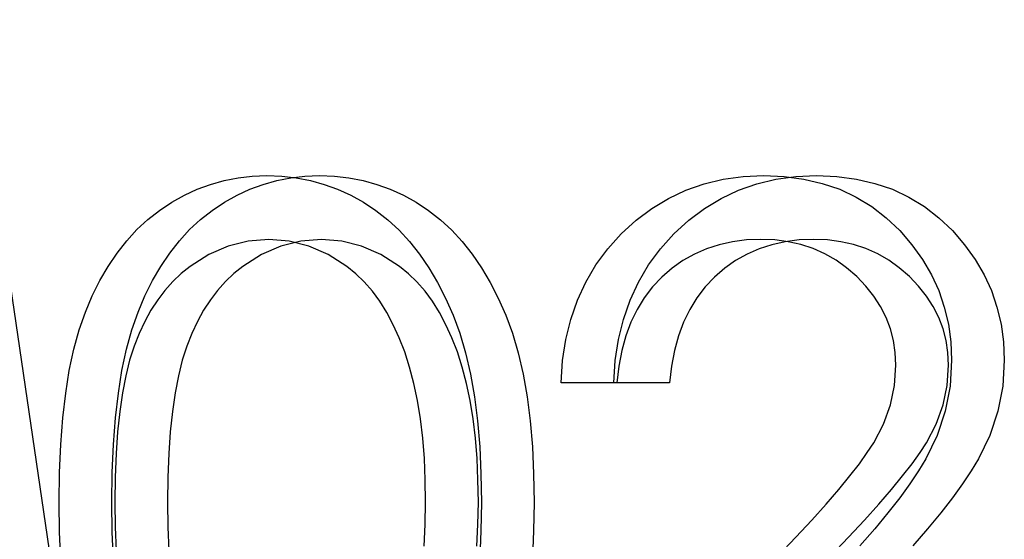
# Model space of a CAD drawing. Header units: millimetres. Extents: x 0 to 163, y 0 to 120.
# Tile 4 of 29: x 67.04 to 72.59, y 56.26 to 59.18. Entities that reach past the tile are written whole.
import ezdxf

# ---------------------------------------------------------------- set-up
doc = ezdxf.new("R2010")
doc.units = ezdxf.units.MM
doc.header["$LTSCALE"] = 0.5
doc.linetypes.add('CENTERX2', pattern=[20.32, 12.7, -2.54, 2.54, -2.54])

msp = doc.modelspace()

# ---------------------------------------------------------------- linework, layer by layer
at = {"color": 7, "linetype": 'CENTERX2'}
msp.add_line((57.856, 119.7495), (68.5969, 46.7722), dxfattribs=at)
msp.add_line((57.856, 119.7495), (68.5969, 46.7722), dxfattribs=at)
msp.add_line((57.856, 119.7495), (68.5969, 46.7722), dxfattribs=at)
msp.add_line((57.856, 119.7495), (68.5969, 46.7722), dxfattribs=at)
msp.add_line((57.856, 119.7495), (68.5969, 46.7722), dxfattribs=at)
msp.add_line((57.856, 119.7495), (68.5969, 46.7722), dxfattribs=at)
msp.add_line((57.856, 119.7495), (68.5969, 46.7722), dxfattribs=at)
msp.add_line((57.856, 119.7495), (68.5969, 46.7722), dxfattribs=at)
msp.add_line((57.856, 119.7495), (68.5969, 46.7722), dxfattribs=at)
msp.add_line((57.856, 119.7495), (68.5969, 46.7722), dxfattribs=at)
msp.add_line((57.856, 119.7495), (68.5969, 46.7722), dxfattribs=at)
msp.add_line((57.856, 119.7495), (68.5969, 46.7722), dxfattribs=at)
at = {"color": 7, "linetype": 'Continuous', "flags": 128}
for points in [[(67.2657, 56.465), (67.2677, 56.6332), (67.2748, 56.7917), (67.2867, 56.941), (67.3028, 57.0798), (67.3231, 57.2089), (67.3491, 57.328), (67.3792, 57.4374), (67.4136, 57.537), (67.4521, 57.6288), (67.4949, 57.7151), (67.5419, 57.795), (67.5924, 57.87), (67.6464, 57.9387), (67.7038, 58.0018), (67.7655, 58.0586), (67.8315, 58.1105), (67.9002, 58.1561), (67.971, 58.196), (68.0432, 58.2297), (68.1182, 58.257), (68.1946, 58.2788), (68.2732, 58.2942), (68.3531, 58.3033), (68.4358, 58.3061), (68.4358, 58.3061), (68.5193, 58.3033), (68.6013, 58.2942), (68.6805, 58.2788), (68.7583, 58.257), (68.8341, 58.2297), (68.9077, 58.196), (68.9799, 58.1561), (69.0493, 58.1098), (69.1159, 58.0579), (69.1797, 57.999), (69.2393, 57.9345), (69.2954, 57.8644), (69.348, 57.7873), (69.3971, 57.7045), (69.4419, 57.6155), (69.484, 57.5202), (69.5212, 57.4178), (69.5541, 57.307), (69.5815, 57.1878), (69.6039, 57.0602), (69.6214, 56.9242), (69.634, 56.7791), (69.641, 56.6262), (69.6439, 56.465), (69.6439, 56.465), (69.641, 56.3044), (69.634, 56.1523)], [(67.5623, 56.465), (67.5644, 56.6332), (67.5714, 56.7917), (67.5833, 56.941), (67.5994, 57.0798), (67.6197, 57.2089), (67.6457, 57.328), (67.6758, 57.4374), (67.7102, 57.537), (67.7488, 57.6288), (67.7915, 57.7151), (67.8385, 57.795), (67.889, 57.87), (67.943, 57.9387), (68.0005, 58.0018), (68.0622, 58.0586), (68.1281, 58.1105), (68.1968, 58.1561), (68.2676, 58.196), (68.3398, 58.2297), (68.4148, 58.257), (68.4912, 58.2788), (68.5698, 58.2942), (68.6497, 58.3033), (68.7324, 58.3061), (68.7324, 58.3061), (68.8159, 58.3033), (68.8979, 58.2942), (68.9771, 58.2788), (69.0549, 58.257), (69.1307, 58.2297), (69.2043, 58.196), (69.2765, 58.1561), (69.3459, 58.1098), (69.4125, 58.0579), (69.4763, 57.999), (69.5359, 57.9345), (69.592, 57.8644), (69.6446, 57.7873), (69.6937, 57.7045), (69.7385, 57.6155), (69.7806, 57.5202), (69.8178, 57.4178), (69.8507, 57.307), (69.8781, 57.1878), (69.9005, 57.0602), (69.918, 56.9242), (69.9306, 56.7791), (69.9377, 56.6262), (69.9405, 56.465), (69.9405, 56.465), (69.9377, 56.3044), (69.9306, 56.1523)], [(67.5623, 56.465), (67.5644, 56.6332), (67.5714, 56.7917), (67.5833, 56.941), (67.5994, 57.0798), (67.6197, 57.2089), (67.6457, 57.328), (67.6758, 57.4374), (67.7102, 57.537), (67.7488, 57.6288), (67.7915, 57.7151), (67.8385, 57.795), (67.889, 57.87), (67.943, 57.9387), (68.0005, 58.0018), (68.0622, 58.0586), (68.1281, 58.1105), (68.1968, 58.1561), (68.2676, 58.196), (68.3398, 58.2297), (68.4148, 58.257), (68.4912, 58.2788), (68.5698, 58.2942), (68.6497, 58.3033), (68.7324, 58.3061), (68.7324, 58.3061), (68.8159, 58.3033), (68.8979, 58.2942), (68.9771, 58.2788), (69.0549, 58.257), (69.1307, 58.2297), (69.2043, 58.196), (69.2765, 58.1561), (69.3459, 58.1098), (69.4125, 58.0579), (69.4763, 57.999), (69.5359, 57.9345), (69.592, 57.8644), (69.6446, 57.7873), (69.6937, 57.7045), (69.7385, 57.6155), (69.7806, 57.5202), (69.8178, 57.4178), (69.8507, 57.307), (69.8781, 57.1878), (69.9005, 57.0602), (69.918, 56.9242), (69.9306, 56.7791), (69.9377, 56.6262), (69.9405, 56.465), (69.9405, 56.465), (69.9377, 56.3044), (69.9306, 56.1523)], [(67.5623, 56.465), (67.5644, 56.6332), (67.5714, 56.7917), (67.5833, 56.941), (67.5994, 57.0798), (67.6197, 57.2089), (67.6457, 57.328), (67.6758, 57.4374), (67.7102, 57.537), (67.7488, 57.6288), (67.7915, 57.7151), (67.8385, 57.795), (67.889, 57.87), (67.943, 57.9387), (68.0005, 58.0018), (68.0622, 58.0586), (68.1281, 58.1105), (68.1968, 58.1561), (68.2676, 58.196), (68.3398, 58.2297), (68.4148, 58.257), (68.4912, 58.2788), (68.5698, 58.2942), (68.6497, 58.3033), (68.7324, 58.3061), (68.7324, 58.3061), (68.8159, 58.3033), (68.8979, 58.2942), (68.9771, 58.2788), (69.0549, 58.257), (69.1307, 58.2297), (69.2043, 58.196), (69.2765, 58.1561), (69.3459, 58.1098), (69.4125, 58.0579), (69.4763, 57.999), (69.5359, 57.9345), (69.592, 57.8644), (69.6446, 57.7873), (69.6937, 57.7045), (69.7385, 57.6155), (69.7806, 57.5202), (69.8178, 57.4178), (69.8507, 57.307), (69.8781, 57.1878), (69.9005, 57.0602), (69.918, 56.9242), (69.9306, 56.7791), (69.9377, 56.6262), (69.9405, 56.465), (69.9405, 56.465), (69.9377, 56.3044), (69.9306, 56.1523)], [(67.5623, 56.465), (67.5644, 56.6332), (67.5714, 56.7917), (67.5833, 56.941), (67.5994, 57.0798), (67.6197, 57.2089), (67.6457, 57.328), (67.6758, 57.4374), (67.7102, 57.537), (67.7488, 57.6288), (67.7915, 57.7151), (67.8385, 57.795), (67.889, 57.87), (67.943, 57.9387), (68.0005, 58.0018), (68.0622, 58.0586), (68.1281, 58.1105), (68.1968, 58.1561), (68.2676, 58.196), (68.3398, 58.2297), (68.4148, 58.257), (68.4912, 58.2788), (68.5698, 58.2942), (68.6497, 58.3033), (68.7324, 58.3061), (68.7324, 58.3061), (68.8159, 58.3033), (68.8979, 58.2942), (68.9771, 58.2788), (69.0549, 58.257), (69.1307, 58.2297), (69.2043, 58.196), (69.2765, 58.1561), (69.3459, 58.1098), (69.4125, 58.0579), (69.4763, 57.999), (69.5359, 57.9345), (69.592, 57.8644), (69.6446, 57.7873), (69.6937, 57.7045), (69.7385, 57.6155), (69.7806, 57.5202), (69.8178, 57.4178), (69.8507, 57.307), (69.8781, 57.1878), (69.9005, 57.0602), (69.918, 56.9242), (69.9306, 56.7791), (69.9377, 56.6262), (69.9405, 56.465), (69.9405, 56.465), (69.9377, 56.3044), (69.9306, 56.1523)], [(67.5623, 56.465), (67.5644, 56.6332), (67.5714, 56.7917), (67.5833, 56.941), (67.5994, 57.0798), (67.6197, 57.2089), (67.6457, 57.328), (67.6758, 57.4374), (67.7102, 57.537), (67.7488, 57.6288), (67.7915, 57.7151), (67.8385, 57.795), (67.889, 57.87), (67.943, 57.9387), (68.0005, 58.0018), (68.0622, 58.0586), (68.1281, 58.1105), (68.1968, 58.1561), (68.2676, 58.196), (68.3398, 58.2297), (68.4148, 58.257), (68.4912, 58.2788), (68.5698, 58.2942), (68.6497, 58.3033), (68.7324, 58.3061), (68.7324, 58.3061), (68.8159, 58.3033), (68.8979, 58.2942), (68.9771, 58.2788), (69.0549, 58.257), (69.1307, 58.2297), (69.2043, 58.196), (69.2765, 58.1561), (69.3459, 58.1098), (69.4125, 58.0579), (69.4763, 57.999), (69.5359, 57.9345), (69.592, 57.8644), (69.6446, 57.7873), (69.6937, 57.7045), (69.7385, 57.6155), (69.7806, 57.5202), (69.8178, 57.4178), (69.8507, 57.307), (69.8781, 57.1878), (69.9005, 57.0602), (69.918, 56.9242), (69.9306, 56.7791), (69.9377, 56.6262), (69.9405, 56.465), (69.9405, 56.465), (69.9377, 56.3044), (69.9306, 56.1523)], [(67.5623, 56.465), (67.5644, 56.6332), (67.5714, 56.7917), (67.5833, 56.941), (67.5994, 57.0798), (67.6197, 57.2089), (67.6457, 57.328), (67.6758, 57.4374), (67.7102, 57.537), (67.7488, 57.6288), (67.7915, 57.7151), (67.8385, 57.795), (67.889, 57.87), (67.943, 57.9387), (68.0005, 58.0018), (68.0622, 58.0586), (68.1281, 58.1105), (68.1968, 58.1561), (68.2676, 58.196), (68.3398, 58.2297), (68.4148, 58.257), (68.4912, 58.2788), (68.5698, 58.2942), (68.6497, 58.3033), (68.7324, 58.3061), (68.7324, 58.3061), (68.8159, 58.3033), (68.8979, 58.2942), (68.9771, 58.2788), (69.0549, 58.257), (69.1307, 58.2297), (69.2043, 58.196), (69.2765, 58.1561), (69.3459, 58.1098), (69.4125, 58.0579), (69.4763, 57.999), (69.5359, 57.9345), (69.592, 57.8644), (69.6446, 57.7873), (69.6937, 57.7045), (69.7385, 57.6155), (69.7806, 57.5202), (69.8178, 57.4178), (69.8507, 57.307), (69.8781, 57.1878), (69.9005, 57.0602), (69.918, 56.9242), (69.9306, 56.7791), (69.9377, 56.6262), (69.9405, 56.465), (69.9405, 56.465), (69.9377, 56.3044), (69.9306, 56.1523)], [(67.5623, 56.465), (67.5644, 56.6332), (67.5714, 56.7917), (67.5833, 56.941), (67.5994, 57.0798), (67.6197, 57.2089), (67.6457, 57.328), (67.6758, 57.4374), (67.7102, 57.537), (67.7488, 57.6288), (67.7915, 57.7151), (67.8385, 57.795), (67.889, 57.87), (67.943, 57.9387), (68.0005, 58.0018), (68.0622, 58.0586), (68.1281, 58.1105), (68.1968, 58.1561), (68.2676, 58.196), (68.3398, 58.2297), (68.4148, 58.257), (68.4912, 58.2788), (68.5698, 58.2942), (68.6497, 58.3033), (68.7324, 58.3061), (68.7324, 58.3061), (68.8159, 58.3033), (68.8979, 58.2942), (68.9771, 58.2788), (69.0549, 58.257), (69.1307, 58.2297), (69.2043, 58.196), (69.2765, 58.1561), (69.3459, 58.1098), (69.4125, 58.0579), (69.4763, 57.999), (69.5359, 57.9345), (69.592, 57.8644), (69.6446, 57.7873), (69.6937, 57.7045), (69.7385, 57.6155), (69.7806, 57.5202), (69.8178, 57.4178), (69.8507, 57.307), (69.8781, 57.1878), (69.9005, 57.0602), (69.918, 56.9242), (69.9306, 56.7791), (69.9377, 56.6262), (69.9405, 56.465), (69.9405, 56.465), (69.9377, 56.3044), (69.9306, 56.1523)], [(67.5623, 56.465), (67.5644, 56.6332), (67.5714, 56.7917), (67.5833, 56.941), (67.5994, 57.0798), (67.6197, 57.2089), (67.6457, 57.328), (67.6758, 57.4374), (67.7102, 57.537), (67.7488, 57.6288), (67.7915, 57.7151), (67.8385, 57.795), (67.889, 57.87), (67.943, 57.9387), (68.0005, 58.0018), (68.0622, 58.0586), (68.1281, 58.1105), (68.1968, 58.1561), (68.2676, 58.196), (68.3398, 58.2297), (68.4148, 58.257), (68.4912, 58.2788), (68.5698, 58.2942), (68.6497, 58.3033), (68.7324, 58.3061), (68.7324, 58.3061), (68.8159, 58.3033), (68.8979, 58.2942), (68.9771, 58.2788), (69.0549, 58.257), (69.1307, 58.2297), (69.2043, 58.196), (69.2765, 58.1561), (69.3459, 58.1098), (69.4125, 58.0579), (69.4763, 57.999), (69.5359, 57.9345), (69.592, 57.8644), (69.6446, 57.7873), (69.6937, 57.7045), (69.7385, 57.6155), (69.7806, 57.5202), (69.8178, 57.4178), (69.8507, 57.307), (69.8781, 57.1878), (69.9005, 57.0602), (69.918, 56.9242), (69.9306, 56.7791), (69.9377, 56.6262), (69.9405, 56.465), (69.9405, 56.465), (69.9377, 56.3044), (69.9306, 56.1523)], [(70.4067, 57.1394), (70.0926, 57.1394), (70.0926, 57.1394), (70.101, 57.2642), (70.1192, 57.3834), (70.1466, 57.4963), (70.1844, 57.6043), (70.2314, 57.7059), (70.2882, 57.8027), (70.3548, 57.8931), (70.4312, 57.978), (70.5146, 58.0551), (70.6037, 58.1217), (70.6969, 58.1778), (70.7944, 58.2241), (70.8975, 58.2598), (71.0047, 58.2858), (71.1169, 58.3012), (71.234, 58.3061), (71.234, 58.3061), (71.349, 58.3012), (71.4591, 58.2865), (71.5628, 58.2626), (71.6617, 58.229), (71.7542, 58.1848), (71.8412, 58.1315), (71.9232, 58.0691), (71.9989, 57.9962), (72.0676, 57.917), (72.1265, 57.8343), (72.177, 57.748), (72.2184, 57.659), (72.2499, 57.5657), (72.2731, 57.469), (72.2864, 57.3694), (72.2913, 57.2656), (72.2913, 57.2656), (72.2822, 57.1198), (72.2548, 56.9789), (72.21, 56.8429), (72.1462, 56.7111), (72.1055, 56.6437), (72.0564, 56.5701), (71.9989, 56.4909), (71.933, 56.4068), (71.858, 56.3156), (71.7753, 56.2196)], [(70.7033, 57.1394), (70.3892, 57.1394), (70.3892, 57.1394), (70.3976, 57.2642), (70.4158, 57.3834), (70.4432, 57.4963), (70.481, 57.6043), (70.528, 57.7059), (70.5848, 57.8027), (70.6514, 57.8931), (70.7278, 57.978), (70.8113, 58.0551), (70.9003, 58.1217), (70.9935, 58.1778), (71.091, 58.2241), (71.1941, 58.2598), (71.3013, 58.2858), (71.4135, 58.3012), (71.5306, 58.3061), (71.5306, 58.3061), (71.6456, 58.3012), (71.7557, 58.2865), (71.8594, 58.2626), (71.9583, 58.229), (72.0508, 58.1848), (72.1378, 58.1315), (72.2198, 58.0691), (72.2955, 57.9962), (72.3642, 57.917), (72.4231, 57.8343), (72.4736, 57.748), (72.515, 57.659), (72.5465, 57.5657), (72.5697, 57.469), (72.583, 57.3694), (72.5879, 57.2656), (72.5879, 57.2656), (72.5788, 57.1198), (72.5514, 56.9789), (72.5066, 56.8429), (72.4428, 56.7111), (72.4021, 56.6437), (72.353, 56.5701), (72.2955, 56.4909), (72.2296, 56.4068), (72.1546, 56.3156), (72.0719, 56.2196)], [(70.7033, 57.1394), (70.3892, 57.1394), (70.3892, 57.1394), (70.3976, 57.2642), (70.4158, 57.3834), (70.4432, 57.4963), (70.481, 57.6043), (70.528, 57.7059), (70.5848, 57.8027), (70.6514, 57.8931), (70.7278, 57.978), (70.8113, 58.0551), (70.9003, 58.1217), (70.9935, 58.1778), (71.091, 58.2241), (71.1941, 58.2598), (71.3013, 58.2858), (71.4135, 58.3012), (71.5306, 58.3061), (71.5306, 58.3061), (71.6456, 58.3012), (71.7557, 58.2865), (71.8594, 58.2626), (71.9583, 58.229), (72.0508, 58.1848), (72.1378, 58.1315), (72.2198, 58.0691), (72.2955, 57.9962), (72.3642, 57.917), (72.4231, 57.8343), (72.4736, 57.748), (72.515, 57.659), (72.5465, 57.5657), (72.5697, 57.469), (72.583, 57.3694), (72.5879, 57.2656), (72.5879, 57.2656), (72.5788, 57.1198), (72.5514, 56.9789), (72.5066, 56.8429), (72.4428, 56.7111), (72.4021, 56.6437), (72.353, 56.5701), (72.2955, 56.4909), (72.2296, 56.4068), (72.1546, 56.3156), (72.0719, 56.2196)], [(70.7033, 57.1394), (70.3892, 57.1394), (70.3892, 57.1394), (70.3976, 57.2642), (70.4158, 57.3834), (70.4432, 57.4963), (70.481, 57.6043), (70.528, 57.7059), (70.5848, 57.8027), (70.6514, 57.8931), (70.7278, 57.978), (70.8113, 58.0551), (70.9003, 58.1217), (70.9935, 58.1778), (71.091, 58.2241), (71.1941, 58.2598), (71.3013, 58.2858), (71.4135, 58.3012), (71.5306, 58.3061), (71.5306, 58.3061), (71.6456, 58.3012), (71.7557, 58.2865), (71.8594, 58.2626), (71.9583, 58.229), (72.0508, 58.1848), (72.1378, 58.1315), (72.2198, 58.0691), (72.2955, 57.9962), (72.3642, 57.917), (72.4231, 57.8343), (72.4736, 57.748), (72.515, 57.659), (72.5465, 57.5657), (72.5697, 57.469), (72.583, 57.3694), (72.5879, 57.2656), (72.5879, 57.2656), (72.5788, 57.1198), (72.5514, 56.9789), (72.5066, 56.8429), (72.4428, 56.7111), (72.4021, 56.6437), (72.353, 56.5701), (72.2955, 56.4909), (72.2296, 56.4068), (72.1546, 56.3156), (72.0719, 56.2196)], [(70.7033, 57.1394), (70.3892, 57.1394), (70.3892, 57.1394), (70.3976, 57.2642), (70.4158, 57.3834), (70.4432, 57.4963), (70.481, 57.6043), (70.528, 57.7059), (70.5848, 57.8027), (70.6514, 57.8931), (70.7278, 57.978), (70.8113, 58.0551), (70.9003, 58.1217), (70.9935, 58.1778), (71.091, 58.2241), (71.1941, 58.2598), (71.3013, 58.2858), (71.4135, 58.3012), (71.5306, 58.3061), (71.5306, 58.3061), (71.6456, 58.3012), (71.7557, 58.2865), (71.8594, 58.2626), (71.9583, 58.229), (72.0508, 58.1848), (72.1378, 58.1315), (72.2198, 58.0691), (72.2955, 57.9962), (72.3642, 57.917), (72.4231, 57.8343), (72.4736, 57.748), (72.515, 57.659), (72.5465, 57.5657), (72.5697, 57.469), (72.583, 57.3694), (72.5879, 57.2656), (72.5879, 57.2656), (72.5788, 57.1198), (72.5514, 56.9789), (72.5066, 56.8429), (72.4428, 56.7111), (72.4021, 56.6437), (72.353, 56.5701), (72.2955, 56.4909), (72.2296, 56.4068), (72.1546, 56.3156), (72.0719, 56.2196)], [(70.7033, 57.1394), (70.3892, 57.1394), (70.3892, 57.1394), (70.3976, 57.2642), (70.4158, 57.3834), (70.4432, 57.4963), (70.481, 57.6043), (70.528, 57.7059), (70.5848, 57.8027), (70.6514, 57.8931), (70.7278, 57.978), (70.8113, 58.0551), (70.9003, 58.1217), (70.9935, 58.1778), (71.091, 58.2241), (71.1941, 58.2598), (71.3013, 58.2858), (71.4135, 58.3012), (71.5306, 58.3061), (71.5306, 58.3061), (71.6456, 58.3012), (71.7557, 58.2865), (71.8594, 58.2626), (71.9583, 58.229), (72.0508, 58.1848), (72.1378, 58.1315), (72.2198, 58.0691), (72.2955, 57.9962), (72.3642, 57.917), (72.4231, 57.8343), (72.4736, 57.748), (72.515, 57.659), (72.5465, 57.5657), (72.5697, 57.469), (72.583, 57.3694), (72.5879, 57.2656), (72.5879, 57.2656), (72.5788, 57.1198), (72.5514, 56.9789), (72.5066, 56.8429), (72.4428, 56.7111), (72.4021, 56.6437), (72.353, 56.5701), (72.2955, 56.4909), (72.2296, 56.4068), (72.1546, 56.3156), (72.0719, 56.2196)], [(70.7033, 57.1394), (70.3892, 57.1394), (70.3892, 57.1394), (70.3976, 57.2642), (70.4158, 57.3834), (70.4432, 57.4963), (70.481, 57.6043), (70.528, 57.7059), (70.5848, 57.8027), (70.6514, 57.8931), (70.7278, 57.978), (70.8113, 58.0551), (70.9003, 58.1217), (70.9935, 58.1778), (71.091, 58.2241), (71.1941, 58.2598), (71.3013, 58.2858), (71.4135, 58.3012), (71.5306, 58.3061), (71.5306, 58.3061), (71.6456, 58.3012), (71.7557, 58.2865), (71.8594, 58.2626), (71.9583, 58.229), (72.0508, 58.1848), (72.1378, 58.1315), (72.2198, 58.0691), (72.2955, 57.9962), (72.3642, 57.917), (72.4231, 57.8343), (72.4736, 57.748), (72.515, 57.659), (72.5465, 57.5657), (72.5697, 57.469), (72.583, 57.3694), (72.5879, 57.2656), (72.5879, 57.2656), (72.5788, 57.1198), (72.5514, 56.9789), (72.5066, 56.8429), (72.4428, 56.7111), (72.4021, 56.6437), (72.353, 56.5701), (72.2955, 56.4909), (72.2296, 56.4068), (72.1546, 56.3156), (72.0719, 56.2196)], [(70.7033, 57.1394), (70.3892, 57.1394), (70.3892, 57.1394), (70.3976, 57.2642), (70.4158, 57.3834), (70.4432, 57.4963), (70.481, 57.6043), (70.528, 57.7059), (70.5848, 57.8027), (70.6514, 57.8931), (70.7278, 57.978), (70.8113, 58.0551), (70.9003, 58.1217), (70.9935, 58.1778), (71.091, 58.2241), (71.1941, 58.2598), (71.3013, 58.2858), (71.4135, 58.3012), (71.5306, 58.3061), (71.5306, 58.3061), (71.6456, 58.3012), (71.7557, 58.2865), (71.8594, 58.2626), (71.9583, 58.229), (72.0508, 58.1848), (72.1378, 58.1315), (72.2198, 58.0691), (72.2955, 57.9962), (72.3642, 57.917), (72.4231, 57.8343), (72.4736, 57.748), (72.515, 57.659), (72.5465, 57.5657), (72.5697, 57.469), (72.583, 57.3694), (72.5879, 57.2656), (72.5879, 57.2656), (72.5788, 57.1198), (72.5514, 56.9789), (72.5066, 56.8429), (72.4428, 56.7111), (72.4021, 56.6437), (72.353, 56.5701), (72.2955, 56.4909), (72.2296, 56.4068), (72.1546, 56.3156), (72.0719, 56.2196)], [(70.7033, 57.1394), (70.3892, 57.1394), (70.3892, 57.1394), (70.3976, 57.2642), (70.4158, 57.3834), (70.4432, 57.4963), (70.481, 57.6043), (70.528, 57.7059), (70.5848, 57.8027), (70.6514, 57.8931), (70.7278, 57.978), (70.8113, 58.0551), (70.9003, 58.1217), (70.9935, 58.1778), (71.091, 58.2241), (71.1941, 58.2598), (71.3013, 58.2858), (71.4135, 58.3012), (71.5306, 58.3061), (71.5306, 58.3061), (71.6456, 58.3012), (71.7557, 58.2865), (71.8594, 58.2626), (71.9583, 58.229), (72.0508, 58.1848), (72.1378, 58.1315), (72.2198, 58.0691), (72.2955, 57.9962), (72.3642, 57.917), (72.4231, 57.8343), (72.4736, 57.748), (72.515, 57.659), (72.5465, 57.5657), (72.5697, 57.469), (72.583, 57.3694), (72.5879, 57.2656), (72.5879, 57.2656), (72.5788, 57.1198), (72.5514, 56.9789), (72.5066, 56.8429), (72.4428, 56.7111), (72.4021, 56.6437), (72.353, 56.5701), (72.2955, 56.4909), (72.2296, 56.4068), (72.1546, 56.3156), (72.0719, 56.2196)], [(69.3213, 56.2182), (69.3276, 56.3402), (69.3297, 56.4664), (69.3297, 56.4664), (69.3276, 56.5926), (69.3227, 56.7132), (69.3129, 56.8274), (69.3003, 56.9361), (69.2835, 57.0392), (69.2638, 57.1359), (69.2393, 57.2271), (69.212, 57.3126), (69.1811, 57.3925), (69.1475, 57.4662), (69.111, 57.5349), (69.0717, 57.598), (69.0297, 57.6555), (68.9841, 57.7074), (68.9364, 57.7536), (68.8859, 57.7943), (68.7801, 57.8609), (68.6721, 57.9093), (68.5606, 57.9373), (68.4463, 57.9471), (68.4463, 57.9471), (68.3307, 57.9373), (68.2178, 57.9093), (68.1091, 57.8609), (68.0032, 57.7943), (67.9527, 57.7543), (67.9058, 57.7095), (67.8616, 57.6597), (67.8209, 57.6057), (67.7831, 57.5475), (67.748, 57.4844), (67.7165, 57.4171), (67.6877, 57.3449), (67.6625, 57.2663), (67.6407, 57.1787), (67.6218, 57.0827), (67.6071, 56.9768), (67.5952, 56.8625), (67.5868, 56.7398), (67.5812, 56.6073), (67.5797, 56.4664)], [(69.6179, 56.2182), (69.6243, 56.3402), (69.6264, 56.4664), (69.6264, 56.4664), (69.6243, 56.5926), (69.6193, 56.7132), (69.6095, 56.8274), (69.5969, 56.9361), (69.5801, 57.0392), (69.5604, 57.1359), (69.5359, 57.2271), (69.5086, 57.3126), (69.4777, 57.3925), (69.4441, 57.4662), (69.4076, 57.5349), (69.3683, 57.598), (69.3263, 57.6555), (69.2807, 57.7074), (69.233, 57.7536), (69.1825, 57.7943), (69.0767, 57.8609), (68.9687, 57.9093), (68.8572, 57.9373), (68.7429, 57.9471), (68.7429, 57.9471), (68.6273, 57.9373), (68.5144, 57.9093), (68.4057, 57.8609), (68.2998, 57.7943), (68.2494, 57.7543), (68.2024, 57.7095), (68.1582, 57.6597), (68.1175, 57.6057), (68.0797, 57.5475), (68.0446, 57.4844), (68.0131, 57.4171), (67.9843, 57.3449), (67.9591, 57.2663), (67.9374, 57.1787), (67.9184, 57.0827), (67.9037, 56.9768), (67.8918, 56.8625), (67.8834, 56.7398), (67.8778, 56.6073), (67.8764, 56.4664)], [(69.6179, 56.2182), (69.6243, 56.3402), (69.6264, 56.4664), (69.6264, 56.4664), (69.6243, 56.5926), (69.6193, 56.7132), (69.6095, 56.8274), (69.5969, 56.9361), (69.5801, 57.0392), (69.5604, 57.1359), (69.5359, 57.2271), (69.5086, 57.3126), (69.4777, 57.3925), (69.4441, 57.4662), (69.4076, 57.5349), (69.3683, 57.598), (69.3263, 57.6555), (69.2807, 57.7074), (69.233, 57.7536), (69.1825, 57.7943), (69.0767, 57.8609), (68.9687, 57.9093), (68.8572, 57.9373), (68.7429, 57.9471), (68.7429, 57.9471), (68.6273, 57.9373), (68.5144, 57.9093), (68.4057, 57.8609), (68.2998, 57.7943), (68.2494, 57.7543), (68.2024, 57.7095), (68.1582, 57.6597), (68.1175, 57.6057), (68.0797, 57.5475), (68.0446, 57.4844), (68.0131, 57.4171), (67.9843, 57.3449), (67.9591, 57.2663), (67.9374, 57.1787), (67.9184, 57.0827), (67.9037, 56.9768), (67.8918, 56.8625), (67.8834, 56.7398), (67.8778, 56.6073), (67.8764, 56.4664)], [(69.6179, 56.2182), (69.6243, 56.3402), (69.6264, 56.4664), (69.6264, 56.4664), (69.6243, 56.5926), (69.6193, 56.7132), (69.6095, 56.8274), (69.5969, 56.9361), (69.5801, 57.0392), (69.5604, 57.1359), (69.5359, 57.2271), (69.5086, 57.3126), (69.4777, 57.3925), (69.4441, 57.4662), (69.4076, 57.5349), (69.3683, 57.598), (69.3263, 57.6555), (69.2807, 57.7074), (69.233, 57.7536), (69.1825, 57.7943), (69.0767, 57.8609), (68.9687, 57.9093), (68.8572, 57.9373), (68.7429, 57.9471), (68.7429, 57.9471), (68.6273, 57.9373), (68.5144, 57.9093), (68.4057, 57.8609), (68.2998, 57.7943), (68.2494, 57.7543), (68.2024, 57.7095), (68.1582, 57.6597), (68.1175, 57.6057), (68.0797, 57.5475), (68.0446, 57.4844), (68.0131, 57.4171), (67.9843, 57.3449), (67.9591, 57.2663), (67.9374, 57.1787), (67.9184, 57.0827), (67.9037, 56.9768), (67.8918, 56.8625), (67.8834, 56.7398), (67.8778, 56.6073), (67.8764, 56.4664)], [(69.6179, 56.2182), (69.6243, 56.3402), (69.6264, 56.4664), (69.6264, 56.4664), (69.6243, 56.5926), (69.6193, 56.7132), (69.6095, 56.8274), (69.5969, 56.9361), (69.5801, 57.0392), (69.5604, 57.1359), (69.5359, 57.2271), (69.5086, 57.3126), (69.4777, 57.3925), (69.4441, 57.4662), (69.4076, 57.5349), (69.3683, 57.598), (69.3263, 57.6555), (69.2807, 57.7074), (69.233, 57.7536), (69.1825, 57.7943), (69.0767, 57.8609), (68.9687, 57.9093), (68.8572, 57.9373), (68.7429, 57.9471), (68.7429, 57.9471), (68.6273, 57.9373), (68.5144, 57.9093), (68.4057, 57.8609), (68.2998, 57.7943), (68.2494, 57.7543), (68.2024, 57.7095), (68.1582, 57.6597), (68.1175, 57.6057), (68.0797, 57.5475), (68.0446, 57.4844), (68.0131, 57.4171), (67.9843, 57.3449), (67.9591, 57.2663), (67.9374, 57.1787), (67.9184, 57.0827), (67.9037, 56.9768), (67.8918, 56.8625), (67.8834, 56.7398), (67.8778, 56.6073), (67.8764, 56.4664)], [(69.6179, 56.2182), (69.6243, 56.3402), (69.6264, 56.4664), (69.6264, 56.4664), (69.6243, 56.5926), (69.6193, 56.7132), (69.6095, 56.8274), (69.5969, 56.9361), (69.5801, 57.0392), (69.5604, 57.1359), (69.5359, 57.2271), (69.5086, 57.3126), (69.4777, 57.3925), (69.4441, 57.4662), (69.4076, 57.5349), (69.3683, 57.598), (69.3263, 57.6555), (69.2807, 57.7074), (69.233, 57.7536), (69.1825, 57.7943), (69.0767, 57.8609), (68.9687, 57.9093), (68.8572, 57.9373), (68.7429, 57.9471), (68.7429, 57.9471), (68.6273, 57.9373), (68.5144, 57.9093), (68.4057, 57.8609), (68.2998, 57.7943), (68.2494, 57.7543), (68.2024, 57.7095), (68.1582, 57.6597), (68.1175, 57.6057), (68.0797, 57.5475), (68.0446, 57.4844), (68.0131, 57.4171), (67.9843, 57.3449), (67.9591, 57.2663), (67.9374, 57.1787), (67.9184, 57.0827), (67.9037, 56.9768), (67.8918, 56.8625), (67.8834, 56.7398), (67.8778, 56.6073), (67.8764, 56.4664)], [(69.6179, 56.2182), (69.6243, 56.3402), (69.6264, 56.4664), (69.6264, 56.4664), (69.6243, 56.5926), (69.6193, 56.7132), (69.6095, 56.8274), (69.5969, 56.9361), (69.5801, 57.0392), (69.5604, 57.1359), (69.5359, 57.2271), (69.5086, 57.3126), (69.4777, 57.3925), (69.4441, 57.4662), (69.4076, 57.5349), (69.3683, 57.598), (69.3263, 57.6555), (69.2807, 57.7074), (69.233, 57.7536), (69.1825, 57.7943), (69.0767, 57.8609), (68.9687, 57.9093), (68.8572, 57.9373), (68.7429, 57.9471), (68.7429, 57.9471), (68.6273, 57.9373), (68.5144, 57.9093), (68.4057, 57.8609), (68.2998, 57.7943), (68.2494, 57.7543), (68.2024, 57.7095), (68.1582, 57.6597), (68.1175, 57.6057), (68.0797, 57.5475), (68.0446, 57.4844), (68.0131, 57.4171), (67.9843, 57.3449), (67.9591, 57.2663), (67.9374, 57.1787), (67.9184, 57.0827), (67.9037, 56.9768), (67.8918, 56.8625), (67.8834, 56.7398), (67.8778, 56.6073), (67.8764, 56.4664)], [(69.6179, 56.2182), (69.6243, 56.3402), (69.6264, 56.4664), (69.6264, 56.4664), (69.6243, 56.5926), (69.6193, 56.7132), (69.6095, 56.8274), (69.5969, 56.9361), (69.5801, 57.0392), (69.5604, 57.1359), (69.5359, 57.2271), (69.5086, 57.3126), (69.4777, 57.3925), (69.4441, 57.4662), (69.4076, 57.5349), (69.3683, 57.598), (69.3263, 57.6555), (69.2807, 57.7074), (69.233, 57.7536), (69.1825, 57.7943), (69.0767, 57.8609), (68.9687, 57.9093), (68.8572, 57.9373), (68.7429, 57.9471), (68.7429, 57.9471), (68.6273, 57.9373), (68.5144, 57.9093), (68.4057, 57.8609), (68.2998, 57.7943), (68.2494, 57.7543), (68.2024, 57.7095), (68.1582, 57.6597), (68.1175, 57.6057), (68.0797, 57.5475), (68.0446, 57.4844), (68.0131, 57.4171), (67.9843, 57.3449), (67.9591, 57.2663), (67.9374, 57.1787), (67.9184, 57.0827), (67.9037, 56.9768), (67.8918, 56.8625), (67.8834, 56.7398), (67.8778, 56.6073), (67.8764, 56.4664)], [(69.6179, 56.2182), (69.6243, 56.3402), (69.6264, 56.4664), (69.6264, 56.4664), (69.6243, 56.5926), (69.6193, 56.7132), (69.6095, 56.8274), (69.5969, 56.9361), (69.5801, 57.0392), (69.5604, 57.1359), (69.5359, 57.2271), (69.5086, 57.3126), (69.4777, 57.3925), (69.4441, 57.4662), (69.4076, 57.5349), (69.3683, 57.598), (69.3263, 57.6555), (69.2807, 57.7074), (69.233, 57.7536), (69.1825, 57.7943), (69.0767, 57.8609), (68.9687, 57.9093), (68.8572, 57.9373), (68.7429, 57.9471), (68.7429, 57.9471), (68.6273, 57.9373), (68.5144, 57.9093), (68.4057, 57.8609), (68.2998, 57.7943), (68.2494, 57.7543), (68.2024, 57.7095), (68.1582, 57.6597), (68.1175, 57.6057), (68.0797, 57.5475), (68.0446, 57.4844), (68.0131, 57.4171), (67.9843, 57.3449), (67.9591, 57.2663), (67.9374, 57.1787), (67.9184, 57.0827), (67.9037, 56.9768), (67.8918, 56.8625), (67.8834, 56.7398), (67.8778, 56.6073), (67.8764, 56.4664)], [(71.3153, 56.1649), (71.4142, 56.2686), (71.5039, 56.3654), (71.5846, 56.4551), (71.6561, 56.5379), (71.7185, 56.6143), (71.7725, 56.683), (71.8166, 56.7454), (71.8524, 56.8008), (71.9071, 56.906), (71.9463, 57.0139), (71.9695, 57.124), (71.9772, 57.2376), (71.9772, 57.2376), (71.9737, 57.3091), (71.9632, 57.3778), (71.9463, 57.4437), (71.9225, 57.5075), (71.8909, 57.5692), (71.8531, 57.6274), (71.8089, 57.6835), (71.757, 57.7375), (71.7002, 57.7866), (71.6406, 57.8293), (71.5782, 57.8651), (71.5123, 57.8946), (71.4429, 57.9177), (71.3714, 57.9338), (71.2964, 57.9436), (71.2179, 57.9471), (71.2179, 57.9471), (71.1358, 57.9436), (71.0573, 57.9338), (70.9823, 57.917), (70.9108, 57.8938), (70.8428, 57.8644), (70.7783, 57.8279), (70.7173, 57.7845), (70.6598, 57.7347), (70.6072, 57.6793), (70.5609, 57.6183), (70.5203, 57.5517), (70.4852, 57.4802), (70.4565, 57.4031), (70.434, 57.3203), (70.4172, 57.2327), (70.4067, 57.1394)], [(71.6119, 56.1649), (71.7108, 56.2686), (71.8005, 56.3654), (71.8812, 56.4551), (71.9527, 56.5379), (72.0151, 56.6143), (72.0691, 56.683), (72.1132, 56.7454), (72.149, 56.8008), (72.2037, 56.906), (72.2429, 57.0139), (72.2661, 57.124), (72.2738, 57.2376), (72.2738, 57.2376), (72.2703, 57.3091), (72.2598, 57.3778), (72.2429, 57.4437), (72.2191, 57.5075), (72.1876, 57.5692), (72.1497, 57.6274), (72.1055, 57.6835), (72.0536, 57.7375), (71.9968, 57.7866), (71.9373, 57.8293), (71.8749, 57.8651), (71.8089, 57.8946), (71.7395, 57.9177), (71.668, 57.9338), (71.593, 57.9436), (71.5145, 57.9471), (71.5145, 57.9471), (71.4324, 57.9436), (71.3539, 57.9338), (71.2789, 57.917), (71.2074, 57.8938), (71.1394, 57.8644), (71.0749, 57.8279), (71.0139, 57.7845), (70.9564, 57.7347), (70.9038, 57.6793), (70.8575, 57.6183), (70.8169, 57.5517), (70.7818, 57.4802), (70.7531, 57.4031), (70.7306, 57.3203), (70.7138, 57.2327), (70.7033, 57.1394)], [(71.6119, 56.1649), (71.7108, 56.2686), (71.8005, 56.3654), (71.8812, 56.4551), (71.9527, 56.5379), (72.0151, 56.6143), (72.0691, 56.683), (72.1132, 56.7454), (72.149, 56.8008), (72.2037, 56.906), (72.2429, 57.0139), (72.2661, 57.124), (72.2738, 57.2376), (72.2738, 57.2376), (72.2703, 57.3091), (72.2598, 57.3778), (72.2429, 57.4437), (72.2191, 57.5075), (72.1876, 57.5692), (72.1497, 57.6274), (72.1055, 57.6835), (72.0536, 57.7375), (71.9968, 57.7866), (71.9373, 57.8293), (71.8749, 57.8651), (71.8089, 57.8946), (71.7395, 57.9177), (71.668, 57.9338), (71.593, 57.9436), (71.5145, 57.9471), (71.5145, 57.9471), (71.4324, 57.9436), (71.3539, 57.9338), (71.2789, 57.917), (71.2074, 57.8938), (71.1394, 57.8644), (71.0749, 57.8279), (71.0139, 57.7845), (70.9564, 57.7347), (70.9038, 57.6793), (70.8575, 57.6183), (70.8169, 57.5517), (70.7818, 57.4802), (70.7531, 57.4031), (70.7306, 57.3203), (70.7138, 57.2327), (70.7033, 57.1394)], [(71.6119, 56.1649), (71.7108, 56.2686), (71.8005, 56.3654), (71.8812, 56.4551), (71.9527, 56.5379), (72.0151, 56.6143), (72.0691, 56.683), (72.1132, 56.7454), (72.149, 56.8008), (72.2037, 56.906), (72.2429, 57.0139), (72.2661, 57.124), (72.2738, 57.2376), (72.2738, 57.2376), (72.2703, 57.3091), (72.2598, 57.3778), (72.2429, 57.4437), (72.2191, 57.5075), (72.1876, 57.5692), (72.1497, 57.6274), (72.1055, 57.6835), (72.0536, 57.7375), (71.9968, 57.7866), (71.9373, 57.8293), (71.8749, 57.8651), (71.8089, 57.8946), (71.7395, 57.9177), (71.668, 57.9338), (71.593, 57.9436), (71.5145, 57.9471), (71.5145, 57.9471), (71.4324, 57.9436), (71.3539, 57.9338), (71.2789, 57.917), (71.2074, 57.8938), (71.1394, 57.8644), (71.0749, 57.8279), (71.0139, 57.7845), (70.9564, 57.7347), (70.9038, 57.6793), (70.8575, 57.6183), (70.8169, 57.5517), (70.7818, 57.4802), (70.7531, 57.4031), (70.7306, 57.3203), (70.7138, 57.2327), (70.7033, 57.1394)], [(71.6119, 56.1649), (71.7108, 56.2686), (71.8005, 56.3654), (71.8812, 56.4551), (71.9527, 56.5379), (72.0151, 56.6143), (72.0691, 56.683), (72.1132, 56.7454), (72.149, 56.8008), (72.2037, 56.906), (72.2429, 57.0139), (72.2661, 57.124), (72.2738, 57.2376), (72.2738, 57.2376), (72.2703, 57.3091), (72.2598, 57.3778), (72.2429, 57.4437), (72.2191, 57.5075), (72.1876, 57.5692), (72.1497, 57.6274), (72.1055, 57.6835), (72.0536, 57.7375), (71.9968, 57.7866), (71.9373, 57.8293), (71.8749, 57.8651), (71.8089, 57.8946), (71.7395, 57.9177), (71.668, 57.9338), (71.593, 57.9436), (71.5145, 57.9471), (71.5145, 57.9471), (71.4324, 57.9436), (71.3539, 57.9338), (71.2789, 57.917), (71.2074, 57.8938), (71.1394, 57.8644), (71.0749, 57.8279), (71.0139, 57.7845), (70.9564, 57.7347), (70.9038, 57.6793), (70.8575, 57.6183), (70.8169, 57.5517), (70.7818, 57.4802), (70.7531, 57.4031), (70.7306, 57.3203), (70.7138, 57.2327), (70.7033, 57.1394)], [(71.6119, 56.1649), (71.7108, 56.2686), (71.8005, 56.3654), (71.8812, 56.4551), (71.9527, 56.5379), (72.0151, 56.6143), (72.0691, 56.683), (72.1132, 56.7454), (72.149, 56.8008), (72.2037, 56.906), (72.2429, 57.0139), (72.2661, 57.124), (72.2738, 57.2376), (72.2738, 57.2376), (72.2703, 57.3091), (72.2598, 57.3778), (72.2429, 57.4437), (72.2191, 57.5075), (72.1876, 57.5692), (72.1497, 57.6274), (72.1055, 57.6835), (72.0536, 57.7375), (71.9968, 57.7866), (71.9373, 57.8293), (71.8749, 57.8651), (71.8089, 57.8946), (71.7395, 57.9177), (71.668, 57.9338), (71.593, 57.9436), (71.5145, 57.9471), (71.5145, 57.9471), (71.4324, 57.9436), (71.3539, 57.9338), (71.2789, 57.917), (71.2074, 57.8938), (71.1394, 57.8644), (71.0749, 57.8279), (71.0139, 57.7845), (70.9564, 57.7347), (70.9038, 57.6793), (70.8575, 57.6183), (70.8169, 57.5517), (70.7818, 57.4802), (70.7531, 57.4031), (70.7306, 57.3203), (70.7138, 57.2327), (70.7033, 57.1394)], [(71.6119, 56.1649), (71.7108, 56.2686), (71.8005, 56.3654), (71.8812, 56.4551), (71.9527, 56.5379), (72.0151, 56.6143), (72.0691, 56.683), (72.1132, 56.7454), (72.149, 56.8008), (72.2037, 56.906), (72.2429, 57.0139), (72.2661, 57.124), (72.2738, 57.2376), (72.2738, 57.2376), (72.2703, 57.3091), (72.2598, 57.3778), (72.2429, 57.4437), (72.2191, 57.5075), (72.1876, 57.5692), (72.1497, 57.6274), (72.1055, 57.6835), (72.0536, 57.7375), (71.9968, 57.7866), (71.9373, 57.8293), (71.8749, 57.8651), (71.8089, 57.8946), (71.7395, 57.9177), (71.668, 57.9338), (71.593, 57.9436), (71.5145, 57.9471), (71.5145, 57.9471), (71.4324, 57.9436), (71.3539, 57.9338), (71.2789, 57.917), (71.2074, 57.8938), (71.1394, 57.8644), (71.0749, 57.8279), (71.0139, 57.7845), (70.9564, 57.7347), (70.9038, 57.6793), (70.8575, 57.6183), (70.8169, 57.5517), (70.7818, 57.4802), (70.7531, 57.4031), (70.7306, 57.3203), (70.7138, 57.2327), (70.7033, 57.1394)], [(71.6119, 56.1649), (71.7108, 56.2686), (71.8005, 56.3654), (71.8812, 56.4551), (71.9527, 56.5379), (72.0151, 56.6143), (72.0691, 56.683), (72.1132, 56.7454), (72.149, 56.8008), (72.2037, 56.906), (72.2429, 57.0139), (72.2661, 57.124), (72.2738, 57.2376), (72.2738, 57.2376), (72.2703, 57.3091), (72.2598, 57.3778), (72.2429, 57.4437), (72.2191, 57.5075), (72.1876, 57.5692), (72.1497, 57.6274), (72.1055, 57.6835), (72.0536, 57.7375), (71.9968, 57.7866), (71.9373, 57.8293), (71.8749, 57.8651), (71.8089, 57.8946), (71.7395, 57.9177), (71.668, 57.9338), (71.593, 57.9436), (71.5145, 57.9471), (71.5145, 57.9471), (71.4324, 57.9436), (71.3539, 57.9338), (71.2789, 57.917), (71.2074, 57.8938), (71.1394, 57.8644), (71.0749, 57.8279), (71.0139, 57.7845), (70.9564, 57.7347), (70.9038, 57.6793), (70.8575, 57.6183), (70.8169, 57.5517), (70.7818, 57.4802), (70.7531, 57.4031), (70.7306, 57.3203), (70.7138, 57.2327), (70.7033, 57.1394)], [(71.6119, 56.1649), (71.7108, 56.2686), (71.8005, 56.3654), (71.8812, 56.4551), (71.9527, 56.5379), (72.0151, 56.6143), (72.0691, 56.683), (72.1132, 56.7454), (72.149, 56.8008), (72.2037, 56.906), (72.2429, 57.0139), (72.2661, 57.124), (72.2738, 57.2376), (72.2738, 57.2376), (72.2703, 57.3091), (72.2598, 57.3778), (72.2429, 57.4437), (72.2191, 57.5075), (72.1876, 57.5692), (72.1497, 57.6274), (72.1055, 57.6835), (72.0536, 57.7375), (71.9968, 57.7866), (71.9373, 57.8293), (71.8749, 57.8651), (71.8089, 57.8946), (71.7395, 57.9177), (71.668, 57.9338), (71.593, 57.9436), (71.5145, 57.9471), (71.5145, 57.9471), (71.4324, 57.9436), (71.3539, 57.9338), (71.2789, 57.917), (71.2074, 57.8938), (71.1394, 57.8644), (71.0749, 57.8279), (71.0139, 57.7845), (70.9564, 57.7347), (70.9038, 57.6793), (70.8575, 57.6183), (70.8169, 57.5517), (70.7818, 57.4802), (70.7531, 57.4031), (70.7306, 57.3203), (70.7138, 57.2327), (70.7033, 57.1394)], [(67.2748, 56.1403), (67.2677, 56.2981), (67.2656, 56.465)], [(67.5714, 56.1403), (67.5644, 56.2981), (67.5623, 56.465)], [(67.5714, 56.1403), (67.5644, 56.2981), (67.5623, 56.465)], [(67.5714, 56.1403), (67.5644, 56.2981), (67.5623, 56.465)], [(67.5714, 56.1403), (67.5644, 56.2981), (67.5623, 56.465)], [(67.5714, 56.1403), (67.5644, 56.2981), (67.5623, 56.465)], [(67.5714, 56.1403), (67.5644, 56.2981), (67.5623, 56.465)], [(67.5714, 56.1403), (67.5644, 56.2981), (67.5623, 56.465)], [(67.5714, 56.1403), (67.5644, 56.2981), (67.5623, 56.465)], [(67.5798, 56.4664), (67.5812, 56.3261), (67.5868, 56.1943)], [(67.8764, 56.4664), (67.8778, 56.3261), (67.8834, 56.1943)], [(67.8764, 56.4664), (67.8778, 56.3261), (67.8834, 56.1943)], [(67.8764, 56.4664), (67.8778, 56.3261), (67.8834, 56.1943)], [(67.8764, 56.4664), (67.8778, 56.3261), (67.8834, 56.1943)], [(67.8764, 56.4664), (67.8778, 56.3261), (67.8834, 56.1943)], [(67.8764, 56.4664), (67.8778, 56.3261), (67.8834, 56.1943)], [(67.8764, 56.4664), (67.8778, 56.3261), (67.8834, 56.1943)], [(67.8764, 56.4664), (67.8778, 56.3261), (67.8834, 56.1943)]]:
    msp.add_lwpolyline(points, dxfattribs=at)

doc.saveas('drawing.dxf')
